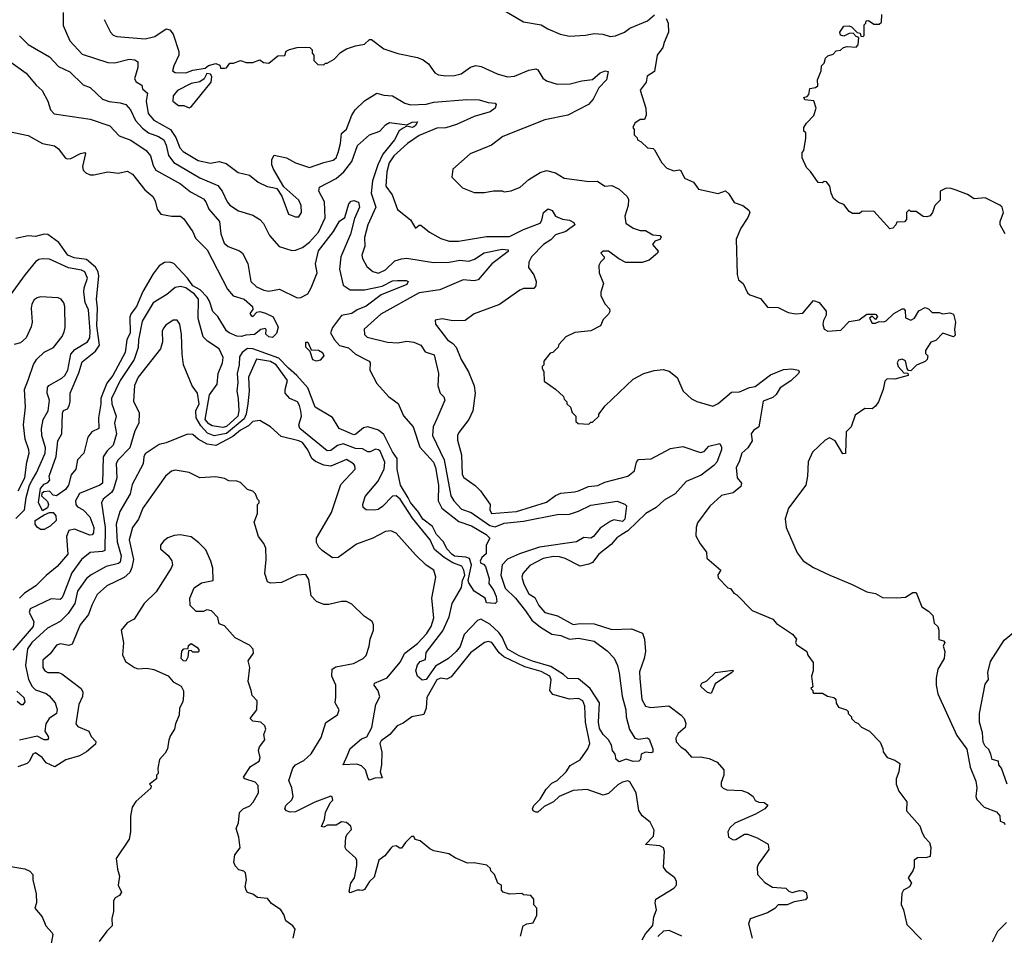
# Model space of a CAD drawing. Extents: x 2210602 to 2357277, y 510288 to 673808.
# Tile 57 of 256: x 2241166 to 2246733, y 572821 to 577995. Entities that reach past the tile are written whole.
import ezdxf

# ---------------------------------------------------------------- set-up
doc = ezdxf.new("R2010")
doc.units = 0

msp = doc.modelspace()

# ---------------------------------------------------------------- linework, layer by layer
at = {"layer": '0CON05XD'}
for points in [[(2241412, 578035), (2241412.9, 577962.9), (2241450, 577875), (2241519.3, 577799.3), (2241665, 577752.2), (2241705, 577751.9), (2241785, 577772), (2241817.5, 577767.5), (2241835, 577757.5), (2241834.4, 577725), (2241815, 577660), (2241825, 577643.3), (2241857.5, 577625), (2241861.2, 577605), (2241888.8, 577578.8), (2241880.6, 577535), (2241893.3, 577465), (2241925, 577427.5), (2242018.2, 577375), (2242048.3, 577328.3), (2242071.4, 577271.4), (2242090.2, 577250.2), (2242175, 577199.4), (2242245, 577184.3), (2242295, 577193.3), (2242332.9, 577182.9), (2242401.7, 577131.7), (2242465.6, 577115.6), (2242515, 577076.2), (2242565, 577052.5), (2242597.3, 577047.3)], [(2243845, 578082.5), (2244015, 577983.3), (2244115, 577966.2), (2244152.3, 577942.3), (2244222.3, 577912.3), (2244275, 577901.2), (2244365, 577906.7), (2244415, 577916.7), (2244463, 577913), (2244505, 577900), (2244535, 577903.3), (2244585, 577924), (2244615, 577946.2), (2244715, 577987.5), (2244755, 578022.5)], [(2241643.3, 577995), (2241680, 577925), (2241695, 577906.7), (2241715, 577900), (2241875, 577886.2), (2241930.7, 577899.3), (2241995, 577942.5), (2242015, 577937.5), (2242033.6, 577913.6), (2242066.7, 577815), (2242066.7, 577795), (2242038.8, 577735), (2242031.2, 577705), (2242045, 577696.2), (2242106.4, 577693.6), (2242145, 577709.4), (2242215, 577721.2), (2242234.1, 577735.9), (2242275, 577747.5), (2242298.3, 577738.3), (2242301.7, 577721.7), (2242325, 577720), (2242335, 577722.5), (2242355, 577750), (2242375, 577750), (2242415, 577763.3), (2242447, 577753), (2242485, 577752.5), (2242525, 577767.5), (2242545, 577753.3), (2242575, 577750), (2242625, 577790), (2242665, 577792.5), (2242673.9, 577816.1), (2242692.7, 577827.3), (2242735, 577838), (2242785, 577840), (2242807, 577837), (2242820, 577825), (2242820, 577805), (2242830, 577795), (2242830, 577765), (2242851.7, 577741.7), (2242885, 577740), (2242895, 577750), (2242905, 577750), (2242945, 577772.5), (2242980.7, 577809.3), (2243015, 577830), (2243065, 577847.5), (2243115, 577856.7), (2243145, 577882.5), (2243155, 577882.5), (2243225, 577830), (2243305, 577803.3), (2243415, 577781.2), (2243448.3, 577768.3), (2243477.5, 577745), (2243513.6, 577693.6), (2243533.6, 577683.6), (2243575, 577676.7), (2243625, 577678.8), (2243661.7, 577688.3), (2243715, 577726.7), (2243745, 577736.2), (2243775, 577731.2), (2243865, 577688.8), (2243925, 577672.5), (2243964.2, 577675.8), (2244045, 577710), (2244085, 577716.2), (2244095, 577711.2), (2244124.6, 577664.6), (2244145, 577650), (2244205, 577630), (2244278.3, 577631.7), (2244345, 577649.4), (2244404, 577656), (2244447.5, 577695), (2244476.2, 577706.2), (2244492.5, 577702.5), (2244483.8, 577655), (2244440.6, 577609.4), (2244408.6, 577545), (2244382, 577515), (2244265, 577456), (2244135, 577429.2), (2243897.5, 577335), (2243833.6, 577286.4), (2243713.6, 577236.4), (2243615, 577150), (2243610, 577105), (2243670, 577045), (2243735, 577017.5), (2243795, 577017.5), (2243845, 577027.5), (2243895, 577027.5), (2243905, 577022.5), (2243945, 577027.5), (2243995, 577047.5), (2244045, 577092.5), (2244109.3, 577130.7), (2244145, 577143.3), (2244195, 577130), (2244245, 577100), (2244345, 577086.7), (2244385, 577080), (2244433, 577083), (2244475, 577053.3), (2244515, 577057.5), (2244555, 577036.7), (2244600, 576995), (2244608.3, 576978.3), (2244606.1, 576943.9), (2244587.5, 576885), (2244592.5, 576845), (2244635, 576816), (2244675, 576804), (2244705, 576804), (2244745, 576780), (2244785, 576776.2), (2244792.5, 576765), (2244785, 576753.3), (2244757.5, 576742.5), (2244743.3, 576725), (2244776.1, 576686.1), (2244772.5, 576675), (2244725, 576636.7), (2244685, 576623.3), (2244593.6, 576623.6), (2244553.9, 576643.9), (2244495, 576687.5), (2244465, 576686.2), (2244452.5, 576675), (2244470, 576655), (2244470, 576645), (2244450, 576625), (2244440, 576605), (2244442.5, 576565), (2244467.5, 576505), (2244452.5, 576455), (2244452.5, 576435), (2244477, 576387), (2244501.7, 576361.7), (2244502.5, 576345), (2244495, 576330), (2244465, 576300), (2244450, 576265), (2244395, 576237.5), (2244305, 576227.5), (2244255, 576202.5), (2244215, 576160), (2244210, 576145), (2244180, 576115), (2244165, 576110), (2244130, 576065), (2244130, 576045), (2244120, 576035), (2244120, 576025), (2244130, 576005), (2244131.7, 575951.7), (2244196.4, 575906.4), (2244240, 575865), (2244245, 575850), (2244260, 575835), (2244260, 575825), (2244280, 575805), (2244290, 575775), (2244310, 575755), (2244310, 575725), (2244323, 575713), (2244385, 575710), (2244395, 575720), (2244405, 575720), (2244440, 575755), (2244440, 575765), (2244477, 575813), (2244635, 575963.3), (2244695, 575996.2), (2244753, 576013), (2244805, 576017.5), (2244838.3, 576008.3), (2244883, 575973), (2244917.5, 575895), (2244965, 575852.5), (2244995, 575836.7), (2245085, 575811.2), (2245115, 575826.2), (2245190.5, 575889.5), (2245235, 575891.2), (2245292.7, 575917.3), (2245325, 575921.2), (2245411.6, 575988.4), (2245485, 576017.8), (2245532.7, 576022.7), (2245568.8, 576015), (2245573.8, 576005), (2245569.2, 575995), (2245526.4, 575953.6), (2245466, 575915), (2245443, 575877), (2245425, 575860), (2245370.3, 575839.7), (2245352.3, 575737.7)], [(2244820.9, 578000.9), (2244832.9, 577975), (2244834.2, 577925), (2244810.8, 577865), (2244802.7, 577837.3), (2244771.2, 577795), (2244755, 577702.5), (2244714, 577676), (2244708.3, 577641.7), (2244673.6, 577596.4), (2244706.7, 577495), (2244707.5, 577455), (2244698.3, 577431.7), (2244675, 577430), (2244645, 577410), (2244632.5, 577385), (2244640, 577375), (2244640, 577345), (2244657, 577327), (2244660, 577315), (2244680, 577305), (2244715, 577270), (2244747, 577267), (2244755, 577260), (2244797.5, 577185), (2244825, 577156.7), (2244865, 577140), (2244895, 577146.7), (2244905, 577142.5), (2244925, 577100), (2244976.1, 577076.1), (2245005, 577037.5), (2245115, 577012.5), (2245157, 577027), (2245175, 577010), (2245205, 576962.5), (2245254.2, 576944.2), (2245288.8, 576918.8), (2245293.8, 576905), (2245283.9, 576876.1), (2245243.9, 576816.1), (2245217.5, 576755), (2245222.5, 576555), (2245230, 576525), (2245257.5, 576505), (2245280.7, 576450.7), (2245295, 576440), (2245355, 576420), (2245395, 576370), (2245455, 576367.5), (2245510.7, 576340.7), (2245555, 576333.3), (2245593.6, 576336.4), (2245655, 576407.5), (2245685.9, 576395.9), (2245725, 576347.5), (2245726.2, 576325), (2245710, 576295), (2245707.3, 576272.7), (2245715, 576246.2), (2245735, 576234.2), (2245808.9, 576241.1), (2245855, 576290), (2245911.7, 576298.3), (2245955, 576330), (2246005, 576330), (2246017, 576317), (2246005, 576300), (2245985, 576320), (2245971.7, 576308.3), (2245985, 576280), (2246005, 576280), (2246025, 576290), (2246051.7, 576288.3), (2246065, 576292.5), (2246107.5, 576335), (2246155, 576360), (2246165, 576360), (2246171.7, 576351.7), (2246175, 576310), (2246205, 576297.5), (2246225, 576307.5), (2246250.7, 576349.3), (2246285, 576367.5), (2246305, 576360), (2246325, 576340), (2246365, 576340), (2246385, 576332.5), (2246425, 576337.5), (2246445, 576330), (2246456.7, 576285), (2246451.2, 576245), (2246455, 576212.5), (2246445, 576203.3), (2246385, 576222.5), (2246345, 576182.5), (2246317, 576173), (2246287.5, 576125), (2246288.3, 576108.3), (2246300, 576095), (2246297.5, 576075), (2246285, 576062.5), (2246237, 576043), (2246205, 576010), (2246191.7, 576011.7), (2246183, 576023), (2246175, 576067.5), (2246155, 576076.7), (2246135, 576070), (2246127.5, 576055), (2246132.5, 576035), (2246165, 576000), (2246188.3, 575998.3), (2246190, 575985), (2246115, 575964), (2246070, 575965), (2246058.3, 575951.7), (2246048.8, 575905), (2246022.5, 575835), (2246005, 575810), (2245985, 575796.7), (2245945, 575797.5), (2245890, 575760), (2245866.7, 575695), (2245838.8, 575665), (2245835, 575542.5), (2245820.7, 575540.7), (2245776.2, 575615), (2245745, 575632.5), (2245720.7, 575619.3), (2245649.3, 575550.7), (2245623.6, 575496.4), (2245620, 575415), (2245610, 575365), (2245513.8, 575235), (2245493.3, 575175), (2245500, 575125), (2245561.7, 574981.7), (2245595, 574937.5), (2245655, 574900), (2245746.1, 574856.1), (2245873.6, 574803.6), (2245955, 574762.5), (2246005, 574752.5), (2246045, 574730), (2246125, 574727.5), (2246175, 574732.5), (2246215, 574757.5), (2246235, 574757.5), (2246267, 574677), (2246305, 574653.3), (2246328.3, 574628.3), (2246336.7, 574585), (2246356.7, 574565), (2246363.3, 574545), (2246363, 574493), (2246390, 574485), (2246396.7, 574475), (2246387.5, 574455), (2246396.7, 574425), (2246392.5, 574385), (2246357.5, 574325), (2246347, 574273), (2246347.5, 574235), (2246357.5, 574185), (2246465, 573950), (2246521.7, 573871.7), (2246540.7, 573770.7), (2246571.7, 573691.7), (2246577.5, 573655), (2246572.5, 573605), (2246578.3, 573588.3), (2246620, 573545), (2246689.3, 573519.3), (2246707.5, 573495), (2246710, 573465), (2246728.3, 573458.3), (2246737.5, 573447.5)], [(2246737.5, 576785), (2246710, 576835), (2246710, 576855), (2246727.5, 576905), (2246720, 576935), (2246707, 576947), (2246625, 576987.5), (2246563, 576983), (2246525, 577007.5), (2246461.7, 577031.7), (2246431.7, 577041.7), (2246405, 577042.5), (2246370, 577025), (2246370, 576975), (2246340, 576945), (2246326.7, 576905), (2246313, 576887), (2246295, 576880), (2246275, 576882.5), (2246235, 576910), (2246205, 576910), (2246195, 576920), (2246180, 576905), (2246180, 576865), (2246168.3, 576851.7), (2246125, 576850), (2246120, 576835), (2246103, 576817), (2246085, 576812.5), (2245995, 576912.5), (2245928.3, 576911.7), (2245915, 576900), (2245875, 576900), (2245855, 576910), (2245825, 576950), (2245795, 576962.5), (2245767.5, 576985), (2245753.3, 577015), (2245747.5, 577055), (2245728.3, 577078.3), (2245715, 577080), (2245705, 577072.5), (2245680, 577075), (2245636.7, 577136.7), (2245615, 577160), (2245590, 577215), (2245590, 577245), (2245600, 577255), (2245610, 577325), (2245610, 577355), (2245600, 577365), (2245600, 577385), (2245615, 577410), (2245657, 577453), (2245670, 577495), (2245656.4, 577536.4), (2245605, 577542.5), (2245600, 577555), (2245618.3, 577561.7), (2245627, 577573), (2245633.6, 577606.4), (2245665, 577612.5), (2245678.3, 577621.7), (2245677.5, 577655), (2245697.5, 577705), (2245700, 577735), (2245715, 577750), (2245723, 577777), (2245735, 577790), (2245765, 577800), (2245781.7, 577818.3), (2245807, 577823), (2245823, 577837), (2245845, 577842.5), (2245895, 577840), (2245907, 577853), (2245910, 577895), (2245895, 577900), (2245878.3, 577918.3), (2245855, 577916.7), (2245825, 577902.5), (2245807, 577907), (2245802.5, 577925), (2245825, 577957.5), (2245855, 577960), (2245870, 577955), (2245901.7, 577921.7), (2245918.3, 577918.3), (2245921.7, 577901.7), (2245935, 577900), (2245940, 577905), (2245940, 577965), (2245950, 577975), (2245951.7, 577988.3), (2245965, 577990), (2245995, 577970), (2246025, 577970), (2246038.3, 577981.7), (2246040, 578025)], [(2241165, 577903.3), (2241215, 577854), (2241335, 577784.2), (2241385, 577730.8), (2241449.8, 577699.8), (2241525, 577626.7), (2241565, 577611.2), (2241635, 577546), (2241672.4, 577532.4), (2241735, 577525.6), (2241766, 577515), (2241793.1, 577485), (2241820.5, 577425), (2241861.6, 577381.6), (2241895, 577355.4), (2241952, 577335), (2241981.4, 577315), (2241995, 577286.7), (2242006.9, 577226.9), (2242037.2, 577187.2), (2242185, 577101.2), (2242287.4, 577057.4), (2242310.5, 577025), (2242338.6, 576965), (2242355, 576947.5), (2242404.4, 576914.4), (2242485, 576890.8), (2242523.3, 576865), (2242545, 576843.3), (2242579.2, 576775), (2242633, 576713), (2242705, 576691.2), (2242725, 576692), (2242765, 576707.1), (2242805, 576737.5), (2242855.4, 576795), (2242893.6, 576875), (2242890, 576965), (2242858, 577025), (2242862.3, 577047.7), (2242955, 577097.1), (2242998.1, 577135), (2243045, 577194), (2243075.4, 577284.6), (2243145, 577344), (2243203.3, 577365), (2243235, 577400), (2243257, 577413), (2243355, 577400), (2243385, 577415.6), (2243415, 577417.5), (2243405, 577396.2), (2243395, 577389.4), (2243385, 577385.8), (2243355, 577393.3), (2243335, 577382), (2243312.6, 577367.4), (2243284.5, 577315), (2243219.4, 577235), (2243191.2, 577175), (2243161.2, 577085), (2243152.8, 577015), (2243180, 576935), (2243133.8, 576835), (2243116.3, 576763.7), (2243118.5, 576715), (2243101.1, 576665), (2243104.6, 576644.6), (2243129.7, 576599.7), (2243162.3, 576572.3), (2243195, 576562.7), (2243235, 576581.1), (2243288, 576632), (2243325, 576644.3), (2243355, 576646.9), (2243505, 576622.9), (2243595, 576624.6), (2243655, 576635.4), (2243705, 576629.5), (2243738.2, 576641.8), (2243793.3, 576676.7), (2243895, 576698.9), (2243927.5, 576695), (2243928, 576685), (2243836.2, 576615), (2243758.1, 576525), (2243735, 576519.4), (2243674.5, 576525.5), (2243541.9, 576468.1), (2243425, 576451.1), (2243208.3, 576331.7), (2243114.1, 576245.9), (2243116.2, 576215), (2243130.6, 576200.6), (2243245, 576172.2), (2243305, 576168.9), (2243355, 576177.8), (2243395, 576172.9), (2243433.8, 576155), (2243458.6, 576118.6), (2243510.3, 576100.3), (2243533.8, 575995), (2243531.2, 575925), (2243543.3, 575885), (2243563.6, 575863.6), (2243570, 575845), (2243525, 575740), (2243504, 575695), (2243500, 575645), (2243566.8, 575506.8), (2243603.6, 575305), (2243621.5, 575275), (2243665, 575229.1), (2243719.2, 575209.2), (2243825, 575135.8), (2243855, 575128.6), (2243905, 575149.3), (2244015, 575160.9), (2244205, 575199.2), (2244275, 575201.5), (2244325, 575216.7), (2244395, 575250.6), (2244544.1, 575274.1), (2244587.7, 575257.7), (2244597.7, 575247.7), (2244588.1, 575171.9), (2244575, 575159.4), (2244525, 575168.6), (2244505, 575159.2), (2244448.9, 575121.1), (2244410.6, 575075), (2244395, 575064.5), (2244355, 575068.5), (2244315, 575043.8), (2244105, 575013.6), (2243992.7, 574977.3), (2243923.6, 574946.4), (2243893.3, 574915), (2243886.2, 574855), (2243911.5, 574781.5), (2243968.9, 574725), (2244026.5, 574655), (2244061, 574601), (2244111.4, 574561.4), (2244175, 574523.4), (2244225.2, 574515.2), (2244275, 574494.6), (2244325, 574499.6), (2244415, 574483.3), (2244487.4, 574427.4), (2244526.4, 574386.4), (2244546.1, 574346.1), (2244555.7, 574304.3), (2244571.7, 574171.7), (2244593.5, 574095), (2244594.3, 574055), (2244613.2, 573983.2), (2244645, 573934), (2244665, 573929.2), (2244715, 573936.2), (2244725, 573930), (2244745.7, 573875), (2244746.2, 573855), (2244735, 573851.2), (2244703.9, 573856.1), (2244680, 573845), (2244676, 573814), (2244666, 573804), (2244635, 573802.9), (2244595, 573816.5), (2244555, 573802), (2244538.8, 573815), (2244533.3, 573845), (2244518.6, 573865), (2244511.9, 573895), (2244495.4, 573925.4), (2244464.4, 573955), (2244445, 573988.8), (2244438.8, 574025), (2244444.4, 574134.4), (2244391.5, 574215), (2244325, 574269.4), (2244265, 574272), (2244241.4, 574295), (2244170.2, 574340.2), (2244065, 574370.2), (2243989.5, 574399.5), (2243925, 574437.1), (2243893.8, 574505), (2243875, 574531.2), (2243825, 574579.2), (2243773.5, 574606.5), (2243755, 574599.2), (2243678.8, 574521.2), (2243656.9, 574453.1), (2243634.6, 574425.4), (2243591.4, 574385), (2243517.5, 574342.5), (2243465, 574265.5), (2243442.5, 574262.5), (2243415.3, 574285.3), (2243406.2, 574315), (2243415, 574350), (2243431.4, 574368.6), (2243460, 574380), (2243465, 574418.6), (2243559.4, 574540.6), (2243595, 574620), (2243611.5, 574695), (2243665, 574787.1), (2243669.2, 574825), (2243683, 574855), (2243678.1, 574885), (2243666.9, 574906.9), (2243615, 574925.6), (2243565.3, 574955), (2243510.7, 575000.7), (2243487.1, 575055), (2243387.1, 575177.1), (2243317.8, 575285), (2243295, 575304.6), (2243275, 575301.8), (2243217, 575243), (2243192.3, 575227.7), (2243172.9, 575222.9), (2243125.5, 575225.5), (2243108.1, 575238.1), (2243105.7, 575255.7), (2243119.8, 575300.2), (2243190.7, 575385), (2243226.2, 575455), (2243230.9, 575495), (2243205, 575555.7), (2243195, 575564.3), (2243177.3, 575567.3), (2243147.1, 575552.9), (2243135, 575553.5), (2243105, 575569.1), (2243065, 575571.6), (2242995, 575597.7), (2242962.3, 575587.7), (2242925, 575560.5), (2242905, 575558.9), (2242751.1, 575685), (2242744.7, 575705), (2242759.3, 575755), (2242755.3, 575785), (2242749.2, 575815), (2242736.5, 575835), (2242694.6, 575854.6), (2242667.1, 575885), (2242666.7, 575905), (2242680.8, 575955), (2242616.4, 576045), (2242585, 576062.5), (2242505, 576076.9), (2242460.8, 575975), (2242463.3, 575895), (2242456.6, 575825), (2242446.5, 575765), (2242435, 575739.1), (2242335, 575657), (2242265, 575643.2), (2242228.1, 575658.1), (2242189.6, 575699.6), (2242164.7, 575745), (2242162.3, 575785), (2242181.2, 575825), (2242172, 575885), (2242142, 575925), (2242093.3, 576045), (2242084.4, 576105), (2242081.1, 576215), (2242071.2, 576275), (2242056.1, 576296.1), (2242035, 576296.2), (2241992.1, 576267.9), (2241978.8, 576251.2), (2241972.5, 576235), (2241972.9, 576175), (2241961.9, 576135), (2241835.7, 575975), (2241815, 575927.5), (2241809.3, 575839.3), (2241842.7, 575772.7), (2241840.6, 575715), (2241818, 575672), (2241790, 575575), (2241723.1, 575506.9), (2241712.3, 575487.7), (2241715.3, 575405), (2241697.6, 575342.4), (2241685, 575322.2), (2241638.1, 575285), (2241628.2, 575265), (2241650, 575125), (2241647.1, 574995), (2241635, 574988.9), (2241565, 574983.1), (2241515, 574944.4), (2241460.8, 574869.2), (2241415, 574746), (2241405.4, 574725), (2241395, 574718.2), (2241345, 574722.9), (2241225, 574666), (2241220, 574645), (2241246.9, 574595), (2241242.9, 574565), (2241127.9, 574432.1)], [(2241095, 577769.2), (2241203.2, 577693.2), (2241258.8, 577625), (2241293.8, 577595), (2241326.2, 577535), (2241340, 577485), (2241362.3, 577462.3), (2241565, 577433.1), (2241676.2, 577395), (2241729.1, 577339.1), (2241795, 577314.2), (2241882, 577255), (2241906.9, 577225), (2241920.7, 577170.7), (2241936, 577145), (2242075, 577066.9), (2242132.1, 577022.1), (2242205, 576982.5), (2242219.4, 576965), (2242235.7, 576925), (2242295.7, 576855), (2242304.4, 576785), (2242322, 576732), (2242345, 576712.5), (2242409.1, 576689.1), (2242425.6, 576675.6), (2242456.8, 576616.8), (2242472.5, 576515), (2242504.5, 576484.5), (2242545.8, 576465.8), (2242575, 576460.8), (2242635, 576471.2), (2242735, 576424), (2242755, 576425.8), (2242795, 576445.6), (2242815, 576479.2), (2242847.5, 576565), (2242838.1, 576615), (2242855, 576688), (2242941.5, 576798.5), (2242974.6, 576855.4), (2243005, 576877.5), (2243028.1, 576955), (2243041.2, 576968.8), (2243055, 576972.5), (2243082.8, 576962.8), (2243088.2, 576935), (2243058.7, 576871.3), (2243036.9, 576783.1), (2242981.1, 576655), (2242974.6, 576584.6), (2242995.4, 576495.4), (2243035, 576468.5), (2243115, 576468.9), (2243215, 576489.1), (2243275, 576519.4), (2243301.9, 576521.9), (2243351.7, 576521.7), (2243362.5, 576515), (2243355, 576498.8), (2243209.2, 576440.8), (2243125, 576375.6), (2243075, 576354.5), (2243045, 576333.6), (2242985, 576322.5), (2242934.2, 576255), (2242924.3, 576225), (2242945.5, 576185), (2242973.6, 576153.7), (2243025, 576140.6), (2243065, 576104.2), (2243142, 576065), (2243148, 576055), (2243145.7, 576015), (2243185, 575938.8), (2243250.8, 575865), (2243306.6, 575826.6), (2243335.5, 575755.5), (2243390.9, 575695), (2243428.9, 575578.9), (2243505, 575494.3), (2243517.2, 575465), (2243534.6, 575365)], [(2242125, 577497.5), (2242135, 577502.5), (2242248.3, 577641.7), (2242253, 577673), (2242245, 577687.5), (2242225, 577690), (2242209.5, 577660.5), (2242185, 577643.3), (2242135, 577633.8), (2242058.8, 577595), (2242034, 577565), (2242032.5, 577535), (2242065, 577510), (2242095, 577510), (2242125, 577497.5)], [(2242597.3, 577047.3), (2242620, 577040), (2242648.3, 576998.3), (2242686.1, 576896.1), (2242725, 576880), (2242745, 576880), (2242760, 576905), (2242758, 576945), (2242743.8, 576975), (2242660, 577050), (2242600.7, 577150.7), (2242592.5, 577175), (2242592.5, 577205), (2242605, 577230), (2242675, 577214.3), (2242725, 577186.7), (2242805, 577159.5), (2242885, 577188.5), (2242939.2, 577200.8), (2242955.6, 577215), (2242966.7, 577245), (2242980, 577295), (2242985, 577352.5), (2243013.6, 577376.4), (2243043.3, 577455), (2243063.3, 577485), (2243115, 577536.7), (2243185, 577578.8), (2243225, 577568), (2243275, 577564.2), (2243343.2, 577523.2), (2243375, 577514.4), (2243465, 577517.7), (2243508.2, 577528.2), (2243694.4, 577544.4), (2243765, 577541.4), (2243815, 577527.1), (2243853.8, 577523.8), (2243860, 577515), (2243854, 577495), (2243826.7, 577475), (2243735, 577447.8), (2243636.7, 577403.3), (2243575, 577384.4), (2243525, 577381.1), (2243425, 577339.6), (2243359.4, 577295), (2243281.5, 577225), (2243255.4, 577185), (2243242.9, 577135), (2243235.6, 577055), (2243271.4, 577005), (2243301.7, 576921.7), (2243375, 576863.3), (2243405, 576817.5), (2243425, 576833.3), (2243435, 576833.3), (2243484.2, 576794.2), (2243548.3, 576758.3), (2243595, 576742.5), (2243647.3, 576742.7), (2243805, 576770), (2243935, 576768.9), (2244015, 576809.5), (2244109.2, 576845), (2244118.9, 576861.1), (2244128.5, 576905), (2244155, 576926.7), (2244176.2, 576916.2), (2244195, 576884.2), (2244235, 576867.5), (2244275, 576861.5), (2244298.6, 576848.6), (2244305.8, 576835), (2244255, 576798.7), (2244195, 576780), (2244168.6, 576751.4), (2244128, 576725), (2244060, 576655), (2244044, 576625), (2244043.3, 576595), (2244073.6, 576553.6), (2244086.7, 576515), (2244085, 576490), (2244073.6, 576476.4), (2244015, 576475.8), (2243993.2, 576466.8), (2243880, 576385), (2243735, 576332), (2243684.4, 576295.6), (2243615, 576292.9), (2243555, 576303.8), (2243515, 576297.5), (2243516.7, 576275), (2243584.3, 576185), (2243615, 576165.7), (2243635, 576144.2), (2243662.2, 576075), (2243704.5, 576004.5), (2243735.8, 575925), (2243741.4, 575885), (2243729.2, 575785), (2243706, 575735), (2243648.7, 575661.3), (2243641.9, 575645), (2243642.1, 575617.9), (2243663.5, 575535), (2243668.8, 575425), (2243678.3, 575408.3), (2243742.3, 575362.3), (2243772.3, 575332.3), (2243826.7, 575255), (2243823.8, 575225), (2243833.8, 575205), (2243975, 575215.3), (2244145, 575268.2), (2244195, 575306), (2244225, 575319.6), (2244303.7, 575326.3), (2244325, 575333.3), (2244382.2, 575357.8), (2244435, 575363.3), (2244475, 575380.5), (2244605, 575415.5), (2244641.9, 575445), (2244653.1, 575495), (2244665, 575509.2), (2244736.4, 575513.6), (2244845, 575572.1), (2244915, 575582.2), (2245015, 575550), (2245036.1, 575553.9), (2245062.5, 575585), (2245125, 575600), (2245135, 575580), (2245133.8, 575565), (2245108, 575495), (2245091.2, 575475), (2245018.5, 575421.5), (2244933.9, 575386.1), (2244872.5, 575315), (2244809.9, 575280.1), (2244765, 575239.2), (2244705.7, 575205), (2244604.1, 575105.9), (2244570, 575085), (2244543, 575067), (2244511.1, 575028.9), (2244440, 574975), (2244405, 574927.5), (2244385, 574917.5), (2244335, 574906.7), (2244250.3, 574950.3), (2244219.1, 574959.1), (2244185, 574960.9), (2244125, 574950.9), (2244049.7, 574910.3), (2244011.2, 574865), (2244006, 574845), (2244015.7, 574805), (2244045, 574751.2), (2244079.1, 574729.1), (2244100.8, 574685), (2244135, 574644.2), (2244207, 574627), (2244295, 574577.8), (2244335, 574583.3), (2244415, 574580.5), (2244515, 574548.9), (2244625, 574552), (2244687.7, 574527.7), (2244698.8, 574495), (2244704.2, 574425), (2244697.5, 574385), (2244670.3, 574309.7), (2244671.5, 574271.5), (2244683.4, 574153.4), (2244705, 574116), (2244735, 574107.8), (2244837.3, 574117.3), (2244905.4, 574065.4), (2244923.1, 574045), (2244932.3, 574017.7), (2244928, 573995), (2244888.7, 573961.3), (2244875.8, 573935), (2244878, 573915), (2244903.8, 573885), (2244928.1, 573868.1), (2244965, 573827.5), (2245015, 573830), (2245065, 573820), (2245109.3, 573799.3), (2245146.7, 573755), (2245147.5, 573725), (2245132.5, 573685), (2245133, 573663), (2245143, 573653), (2245163.6, 573643.6), (2245248.3, 573638.3), (2245285, 573626.7), (2245312.5, 573605), (2245325, 573582.5), (2245345, 573573.8), (2245375, 573571.2), (2245397, 573557), (2245380, 573535), (2245325.5, 573504.5), (2245210, 573455), (2245181.2, 573428.8), (2245170, 573405), (2245173.3, 573375), (2245200.7, 573360.7), (2245215, 573362.5), (2245265, 573392.5), (2245281.7, 573391.7), (2245335, 573372.5), (2245397.5, 573335), (2245402.5, 573305), (2245343.3, 573225), (2245336.7, 573205), (2245337.5, 573165), (2245379.3, 573119.3), (2245423, 573093), (2245497, 573087), (2245515, 573070), (2245533.6, 573063.6), (2245575, 573074), (2245595, 573072.5), (2245612.5, 573062.5), (2245618, 573035), (2245608.1, 573021.9), (2245545, 573009.2), (2245505, 572993.8), (2245455, 572992.5), (2245435, 572972.5), (2245395, 572947.5), (2245297, 572913), (2245287.5, 572885), (2245306.7, 572805)], [(2241097.5, 577365), (2241215, 577340.7), (2241295, 577294.4), (2241362.7, 577282.7), (2241386.7, 577265), (2241423.3, 577215), (2241435, 577208), (2241455, 577210.8), (2241509.3, 577239.3), (2241533.8, 577243.8), (2241538.3, 577238.3), (2241521.4, 577165), (2241526, 577145), (2241540.3, 577130.3), (2241565, 577118.6), (2241585, 577118.1), (2241665, 577135.8), (2241725, 577128), (2241775, 577138.8), (2241805, 577121.2), (2241873.8, 577033.8), (2241918.8, 576995), (2241931.7, 576971.7), (2241943.8, 576925), (2241965, 576896.2), (2242024.3, 576884.3), (2242075, 576884), (2242095, 576870), (2242145, 576796), (2242161.1, 576761.1), (2242227.1, 576695), (2242341.4, 576471.4), (2242374.2, 576434.2), (2242435, 576415.3), (2242483.1, 576375), (2242485, 576357.5), (2242467.5, 576335), (2242475, 576322.5), (2242485, 576317.5), (2242507.3, 576342.7), (2242524.4, 576345.6), (2242556.8, 576336.8), (2242599.1, 576315), (2242626.9, 576256.9), (2242619.1, 576220.9), (2242595, 576198.8), (2242575, 576203.3), (2242558.3, 576218.3), (2242560, 576245), (2242555, 576250), (2242530, 576245), (2242494.1, 576215.9), (2242445, 576212.9), (2242420, 576205), (2242394, 576206), (2242350, 576225), (2242335.9, 576235.9), (2242286.8, 576316.8), (2242258.5, 576345), (2242239.6, 576405), (2242226.8, 576426.8), (2242187.6, 576467.6), (2242145, 576490.2), (2242115.1, 576535.1), (2242037.6, 576617.6), (2242015, 576625.5), (2241985, 576621.9), (2241955, 576604.2), (2241920.5, 576559.5), (2241861.8, 576458.2), (2241826.6, 576375), (2241795.8, 576334.2), (2241790, 576315), (2241791.2, 576225), (2241773.1, 576185), (2241763.6, 576115), (2241692.7, 575985), (2241659.3, 575940.7), (2241636.4, 575883.6), (2241624.5, 575855), (2241625.3, 575824.7), (2241611.9, 575745), (2241613.3, 575685), (2241575, 575666), (2241552.5, 575635), (2241528.6, 575545), (2241493.3, 575506.7), (2241483.8, 575455), (2241457.3, 575422.7), (2241442.5, 575365), (2241425, 575340.8), (2241375, 575303.8), (2241355, 575307.5), (2241335, 575330), (2241303, 575327), (2241291.7, 575318.3), (2241290, 575305), (2241323, 575273), (2241330, 575255), (2241323, 575237), (2241295, 575220), (2241273, 575267), (2241284, 575345), (2241305, 575370), (2241325, 575380), (2241336.4, 575393.6), (2241333.3, 575415), (2241373, 575527), (2241381.9, 575615), (2241405.5, 575655), (2241408, 575772), (2241415, 575785.7), (2241436, 575795), (2241446.6, 575813.4), (2241452.7, 575837.3), (2241451.5, 575885), (2241500.5, 575999.5), (2241518.8, 576061.2), (2241595, 576120.8), (2241617.9, 576155), (2241602.7, 576265), (2241607, 576365), (2241600.4, 576415), (2241613.1, 576545), (2241609.3, 576569.3), (2241595.6, 576595.6), (2241545, 576639.4), (2241475, 576649.3), (2241438.1, 576665), (2241387.8, 576735), (2241325, 576781.4), (2241305, 576782.5), (2241255, 576768.8), (2241213.6, 576773.6), (2241145, 576759.2)], [(2241143.7, 575176.3), (2241193.1, 575225), (2241202.5, 575295), (2241222.3, 575365), (2241237, 575393), (2241262.2, 575435), (2241310.9, 575545), (2241313.1, 575575), (2241292.5, 575645), (2241290.6, 575685), (2241300, 575735), (2241327.5, 575785), (2241335.5, 575845), (2241322.1, 575885), (2241323.4, 575916.6), (2241331.8, 575928.2), (2241405, 575969.4), (2241422.2, 575985), (2241437.7, 576015), (2241454.7, 576105.3), (2241478.1, 576131.9), (2241550.6, 576175), (2241562.1, 576197.9), (2241565.8, 576235), (2241555.4, 576355), (2241537.2, 576397.2), (2241529.6, 576455), (2241530.9, 576479.1), (2241548.9, 576535), (2241535, 576569.2), (2241515, 576579.4), (2241441.7, 576591.7), (2241335, 576642), (2241295.9, 576644.1), (2241275, 576639.2), (2241255, 576625.8), (2241198.1, 576555), (2241112.4, 576437.6)], [(2243534.6, 575365), (2243532.5, 575275), (2243553.6, 575233.6), (2243649.6, 575159.6), (2243721.4, 575135), (2243804.2, 575085), (2243823.8, 575065), (2243804.2, 575025), (2243803.1, 574976.9), (2243780, 574955), (2243770, 574935), (2243773.6, 574923.6), (2243788.3, 574918.3), (2243800, 574905), (2243820, 574835), (2243818.3, 574808.3), (2243845, 574771.2), (2243860.4, 574735), (2243864, 574706), (2243855, 574696.7), (2243805, 574700), (2243797.5, 574725), (2243736.4, 574766.4), (2243705, 574812.7), (2243701.7, 574825), (2243720, 574915), (2243709.3, 574949.3), (2243688, 574958), (2243625, 574963.4), (2243608.9, 574975), (2243580.6, 575005), (2243562, 575045), (2243522.2, 575085), (2243500.5, 575130.5), (2243445, 575172.5), (2243421.3, 575211.3), (2243375, 575266.7), (2243362.2, 575292.2), (2243319.5, 575365), (2243300.5, 575455), (2243301.1, 575515), (2243273.7, 575553.7), (2243225, 575650.9), (2243195.7, 575675.7), (2243135, 575693.5), (2243110.7, 575689.3), (2243067.5, 575652.5), (2243055, 575649.5), (2242972, 575685), (2242935, 575746.7), (2242836.7, 575805), (2242795.8, 575915), (2242733.1, 575985), (2242685.3, 576025), (2242632, 576082), (2242485, 576135.8), (2242455, 576136), (2242424.4, 576115), (2242409.4, 576090.6), (2242407.9, 576045), (2242396.1, 575995), (2242400, 575945), (2242394.6, 575895), (2242401.3, 575855), (2242405.7, 575785), (2242399.4, 575755), (2242335, 575696), (2242315, 575690), (2242255, 575699.5), (2242235, 575711.5), (2242215.5, 575735), (2242240, 575875), (2242282.2, 575935), (2242289.4, 575995), (2242313.4, 576055), (2242316, 576085), (2242295, 576135.6), (2242228.3, 576178.3), (2242203, 576203), (2242175.4, 576305.4), (2242177.5, 576415), (2242155, 576443.6), (2242105, 576479.5), (2242075, 576487.1), (2242045, 576481.4), (2241998.3, 576441.7), (2241920.8, 576395), (2241858.7, 576291.3), (2241837.8, 576185), (2241836.7, 576143.3), (2241814, 576075), (2241735.3, 575955), (2241685.3, 575855), (2241686.5, 575825), (2241711.9, 575755), (2241702.7, 575715), (2241714.3, 575655), (2241695, 575590.6), (2241661.9, 575558.1), (2241639.2, 575525), (2241635, 575376.7), (2241620, 575365), (2241505, 575316.5), (2241482.9, 575275), (2241484.6, 575255), (2241492.9, 575242.9), (2241525.9, 575225.9), (2241563.9, 575185), (2241585.4, 575125), (2241584.3, 575095), (2241575.4, 575084.6), (2241562.4, 575082.4), (2241475.6, 575115.6), (2241445, 575108.1), (2241430.9, 575075), (2241439.5, 574975), (2241378.6, 574905), (2241315.5, 574854.5), (2241258, 574795), (2241193.1, 574755), (2241164.5, 574725)], [(2241157.9, 575332.1), (2241195.2, 575405), (2241206.5, 575495), (2241219.1, 575545), (2241218.5, 575565), (2241197.3, 575625), (2241188.9, 575705), (2241199.2, 575805), (2241193.1, 575905), (2241216.8, 575963.2), (2241244.5, 576045.5), (2241263.2, 576076.8), (2241304.2, 576115.8), (2241357.7, 576142.3), (2241406, 576205), (2241418.8, 576231.2), (2241424, 576255), (2241422, 576375), (2241415.7, 576395.7), (2241400, 576415), (2241383.9, 576423.9), (2241285, 576428), (2241265, 576423.8), (2241248.8, 576411.2), (2241235, 576387.5), (2241230.8, 576365), (2241236.2, 576285), (2241231.7, 576258.3), (2241203.6, 576196.4), (2241170.7, 576169.3), (2241135, 576160)], [(2242845, 576065.6), (2242823.5, 576073.5), (2242809.3, 576119.3), (2242783.8, 576145), (2242785, 576172.5), (2242795, 576172.5), (2242815, 576130), (2242855, 576126.7), (2242879.2, 576115), (2242885.8, 576095), (2242865, 576070), (2242845, 576065.6)], [(2244685, 572796), (2244705, 572830), (2244745, 572876.7), (2244752.5, 572925), (2244766.9, 572965), (2244760, 573005), (2244763.3, 573025), (2244865, 573086.7), (2244878.8, 573105), (2244878.8, 573125), (2244870, 573145), (2244825, 573180), (2244806.2, 573205), (2244812, 573295), (2244805.6, 573315.6), (2244785, 573327.1), (2244703.8, 573333.8), (2244749.1, 573380.9), (2244754.2, 573415), (2244730.3, 573460.3), (2244685.8, 573495.8), (2244666.4, 573526.4), (2244651.4, 573625), (2244615, 573688), (2244604, 573694), (2244575, 573687.1), (2244548.9, 573671.1), (2244495, 573621.4), (2244465, 573613.3), (2244375, 573645.5), (2244295, 573639.6), (2244217.1, 573605), (2244184.3, 573575), (2244131.3, 573548.7), (2244095, 573517.5), (2244085, 573515.8), (2244070, 573525), (2244065.7, 573535), (2244073.3, 573555), (2244109.8, 573590.2), (2244142.9, 573647.1), (2244175, 573680), (2244205.8, 573695), (2244255.7, 573745), (2244278.8, 573781.2), (2244335, 573813.3), (2244378, 573875), (2244390, 573905), (2244366.1, 574025), (2244361.5, 574115), (2244350, 574145), (2244325, 574159.4), (2244275, 574154.5), (2244181.4, 574181.4), (2244164.5, 574205), (2244171.5, 574265), (2244164.4, 574285), (2244115, 574312.2), (2244022.7, 574337.3), (2243904, 574394), (2243877.6, 574417.6), (2243835, 574475.8), (2243815, 574481.4), (2243794.5, 574475.5), (2243715, 574417.5), (2243605, 574280.6), (2243582.1, 574267.9), (2243545, 574274.3), (2243525, 574264), (2243469.1, 574165), (2243464.6, 574105), (2243451.5, 574068.5), (2243382.5, 574055), (2243335, 574020.5), (2243301.2, 574005), (2243259.4, 573955), (2243209.5, 573920.5), (2243203.3, 573905), (2243213.3, 573855), (2243212, 573785), (2243203.8, 573745), (2243215, 573710), (2243175, 573708), (2243145, 573697.5), (2243136.2, 573706.2), (2243120.8, 573755), (2243099.3, 573779.3), (2243072.4, 573787.6), (2242995, 573783.3), (2243020.6, 573839.4), (2243035, 573876.2), (2243099.3, 573930.7), (2243128.3, 573941.7), (2243158.1, 573995), (2243179.2, 574125), (2243201.7, 574168.3), (2243193, 574203), (2243170, 574235), (2243173.3, 574245), (2243244, 574276), (2243317.5, 574365), (2243344.2, 574415), (2243415, 574470), (2243465.7, 574524.3), (2243492.3, 574565), (2243508.2, 574615), (2243496.2, 574725), (2243520, 574845), (2243507.5, 574885), (2243465, 574913.3), (2243405, 574970), (2243295, 575093.8), (2243265, 575106.2), (2243235, 575102), (2243163.3, 575065), (2243069.7, 575030.3), (2242966.7, 574955), (2242935, 574954), (2242876.7, 574995), (2242857.5, 575015), (2242845, 575040), (2242843.8, 575065), (2242930.2, 575209.8), (2242981.4, 575368.6), (2243063.8, 575455), (2243061.2, 575475), (2243053.3, 575485), (2243015, 575509.4), (2242925, 575472.3), (2242885, 575478.2), (2242838.7, 575498.7), (2242818.8, 575515), (2242796.2, 575565), (2242765, 575605.5), (2242745, 575615.5), (2242645, 575638.8), (2242585, 575693.8), (2242525, 575730), (2242485, 575723.8), (2242460.2, 575699.8), (2242414.5, 575675), (2242371, 575639), (2242275, 575588), (2242226.4, 575596.3), (2242175.6, 575625), (2242145, 575650), (2242115, 575653.3), (2241995, 575604.2), (2241955, 575594.3), (2241875, 575541.2), (2241867.5, 575525), (2241864, 575485), (2241801.5, 575368.5), (2241791.8, 575315), (2241732.2, 575215), (2241712.3, 575145), (2241716.7, 575045), (2241739.5, 574965), (2241735, 574929.4), (2241725, 574921.1), (2241654.5, 574905.5), (2241571.4, 574858.6), (2241545, 574837.1), (2241493.2, 574765), (2241478.2, 574695), (2241441.1, 574638.9), (2241395, 574594), (2241323.8, 574556.2), (2241235, 574476.2), (2241210.5, 574439.5)], [(2245352.3, 575737.7), (2245345.6, 575694.4), (2245315, 575672.5), (2245302.5, 575655), (2245307.5, 575615), (2245282.5, 575575), (2245250, 575545), (2245234.3, 575495.7), (2245217.5, 575465), (2245222.5, 575405), (2245247.5, 575375), (2245243.6, 575356.4), (2245199.5, 575320.5), (2245135, 575306.7), (2245067.5, 575245), (2244998.3, 575151.7), (2244990, 575125), (2244988.3, 575078.3), (2245013, 575033), (2245050, 574985), (2245051.7, 574951.7), (2245130, 574885), (2245113, 574857), (2245115, 574840), (2245170, 574785), (2245185, 574780), (2245203.6, 574753.6), (2245220, 574745), (2245307, 574657), (2245425, 574607.5), (2245445, 574583.3), (2245535, 574522.5), (2245557.5, 574495), (2245552.5, 574475), (2245557.5, 574465), (2245617.5, 574425), (2245623, 574403), (2245651.7, 574361.7), (2245652.5, 574315), (2245642.5, 574285), (2245650, 574225), (2245640, 574215), (2245650, 574205), (2245650, 574195), (2245655, 574190), (2245705, 574190), (2245733, 574173), (2245770, 574165), (2245780, 574155), (2245783, 574133), (2245795, 574110), (2245840, 574095), (2245850, 574085), (2245850, 574075), (2245870, 574055), (2245870, 574045), (2245890, 574025), (2245905, 574020), (2245925, 573997.5), (2245970, 573975), (2246031.7, 573911.7), (2246047, 573877), (2246048.3, 573858.3), (2246070, 573825), (2246115, 573810), (2246141.7, 573791.7), (2246137.5, 573745), (2246122.5, 573705), (2246122.5, 573675), (2246136.1, 573636.1), (2246182.5, 573575), (2246180, 573525), (2246255, 573440), (2246269.3, 573399.3), (2246282.5, 573375), (2246310, 573345), (2246317.7, 573317.7), (2246313, 573267), (2246295, 573260), (2246241.7, 573258.3), (2246223.9, 573246.1), (2246223.3, 573205), (2246216.7, 573185), (2246190, 573145), (2246207.5, 573115), (2246196.7, 573095), (2246162.5, 573075), (2246153, 573057), (2246150, 572995), (2246163.3, 572965), (2246181.7, 572881.7), (2246265, 572797.5)], [(2242953.6, 574166.4), (2242953.8, 574235), (2242931.2, 574285), (2242932.5, 574325), (2242952.9, 574337.1), (2243053, 574357), (2243107.5, 574385), (2243125, 574402.5), (2243142.5, 574455), (2243147.5, 574495), (2243167.5, 574545), (2243167.5, 574575), (2243160, 574595), (2243113.6, 574623.6), (2243045, 574692.5), (2243015, 574707.5), (2242985, 574707.5), (2242915, 574690), (2242885, 574690), (2242845, 574707.5), (2242815, 574740), (2242801.7, 574831.7), (2242785, 574860), (2242735, 574856.2), (2242645.9, 574814.1), (2242585, 574811.2), (2242568.3, 574818.3), (2242552.5, 574865), (2242560.6, 574945), (2242557.9, 575007.9), (2242546, 575035), (2242516.2, 575075), (2242492.5, 575155), (2242510, 575205), (2242510, 575255), (2242520, 575265), (2242520, 575275), (2242510, 575285), (2242500, 575315), (2242485, 575330), (2242455, 575340), (2242415, 575380), (2242395, 575387.5), (2242348.3, 575388.3), (2242325, 575402.5), (2242275, 575412.5), (2242185, 575406.7), (2242125, 575436.2), (2242045, 575450), (2242025, 575443.3), (2241990, 575415), (2241862, 575235), (2241837.4, 575172.6), (2241803.5, 575125), (2241785.6, 575055), (2241809.6, 574945), (2241801.1, 574898.9), (2241789.1, 574870.9), (2241757.4, 574842.6), (2241659.2, 574795), (2241605, 574746), (2241573.7, 574686.3), (2241555.5, 574634.5), (2241508.6, 574575), (2241463.9, 574466.1), (2241445, 574458.8), (2241398.1, 574468.1), (2241375, 574460.8), (2241338.3, 574411.7), (2241296.7, 574375), (2241298, 574335), (2241308.8, 574315), (2241325, 574305.8), (2241385, 574305.8), (2241405, 574298), (2241514.2, 574215), (2241524.3, 574195), (2241520.7, 574170.7), (2241501.4, 574125), (2241483.8, 574015), (2241495, 574001.2), (2241557.5, 573975), (2241570, 573945), (2241596.7, 573916.7), (2241595, 573900), (2241545, 573856.7), (2241504.4, 573835.6), (2241426.7, 573813.3), (2241365, 573773.3), (2241316.2, 573796.2), (2241293.3, 573825), (2241255, 573851.2), (2241240, 573845), (2241222.5, 573805), (2241208.3, 573791.7), (2241156.4, 573773.6)], [(2241305, 575114), (2241285, 575114), (2241265, 575128), (2241254.3, 575145), (2241254.3, 575165.7), (2241305, 575197.5), (2241335, 575210), (2241355, 575210), (2241370.9, 575190.9), (2241372, 575165), (2241338, 575132), (2241305, 575114)], [(2242713.3, 572805), (2242723.8, 572855), (2242711.2, 572875), (2242671.7, 572901.7), (2242659.1, 572939.1), (2242642, 572965), (2242590.7, 573000.7), (2242568.3, 573028.3), (2242510, 573035), (2242483.6, 573053.6), (2242455, 573062.5), (2242446.7, 573075), (2242442, 573095), (2242448, 573135), (2242443.9, 573173.9), (2242433.9, 573183.9), (2242405, 573191.2), (2242385, 573213.3), (2242376.2, 573235), (2242383.3, 573275), (2242413.3, 573315), (2242406.2, 573375), (2242390, 573425), (2242403, 573457), (2242410, 573515), (2242430, 573535), (2242468.3, 573551.7), (2242486.2, 573573.8), (2242516, 573625), (2242515, 573667.5), (2242497, 573687), (2242440, 573705), (2242432.5, 573715), (2242471.2, 573775), (2242521.2, 573805), (2242526.7, 573825), (2242516.7, 573865), (2242522.5, 573885), (2242552.5, 573925), (2242547.5, 573955), (2242557.5, 573985), (2242552.5, 574005), (2242530, 574025), (2242485, 574030), (2242470, 574045), (2242507.5, 574095), (2242508.8, 574145), (2242480, 574175), (2242476, 574205), (2242457.5, 574255), (2242466.7, 574335), (2242458.3, 574371.7), (2242487.5, 574415), (2242487, 574437), (2242465, 574460), (2242385, 574502.5), (2242325, 574570), (2242295, 574580), (2242287, 574617), (2242250, 574655), (2242225, 574660), (2242205, 574650), (2242165, 574650), (2242130, 574685), (2242127.5, 574725), (2242152.5, 574785), (2242195, 574812.5), (2242260, 574825), (2242257.5, 574895), (2242247.5, 574935), (2242218.3, 574998.3), (2242179.3, 575039.3), (2242135, 575073.3), (2242073.6, 575083.6), (2242040, 575080), (2242003.9, 575066.1), (2241980.7, 575049.3), (2241962.5, 575025), (2241962.5, 575005), (2242005, 574967.5), (2242026.1, 574936.1), (2242030, 574915), (2242023.3, 574895), (2241938.8, 574761.2), (2241870, 574695), (2241813, 574607), (2241773.6, 574586.4), (2241740, 574545), (2241753.6, 574473.6), (2241747.5, 574405), (2241765, 574367.5), (2241815, 574333.3), (2241835, 574326.7), (2241885, 574330), (2241925, 574323.3), (2242005, 574287.5), (2242033.6, 574253.6), (2242079.3, 574229.3), (2242091.7, 574201.7), (2242093.3, 574175), (2242089.3, 574140.7), (2242070, 574105), (2242067.5, 574065), (2242047.5, 574015), (2242042.5, 573985), (2242019.3, 573950.7), (2242010, 573925), (2242002.5, 573875), (2241989.3, 573850.7), (2241956.2, 573815), (2241946.7, 573765), (2241950, 573735), (2241940, 573725), (2241940, 573705), (2241900, 573675), (2241910, 573665), (2241908.3, 573651.7), (2241823.6, 573576.4), (2241802.5, 573545), (2241793.6, 573493.6), (2241793.6, 573406.4), (2241786.2, 573365), (2241712.5, 573255), (2241720, 573195), (2241730, 573155), (2241722.5, 573105), (2241742.5, 573065), (2241730, 573045), (2241707, 573033), (2241697.5, 573015), (2241696.7, 572955), (2241687.5, 572915), (2241690, 572875), (2241660, 572845), (2241616.7, 572785)], [(2246750, 573675), (2246717.5, 573765), (2246702.5, 573785), (2246700, 573805), (2246663.6, 573813.6), (2246657.5, 573845), (2246645, 573870), (2246625, 573890), (2246613, 573913), (2246610, 573965), (2246592.5, 574025), (2246592.5, 574075), (2246625, 574240), (2246643, 574267), (2246640, 574305), (2246655, 574367.5), (2246731.7, 574488.3), (2246785, 574532.5)], [(2242105, 574370), (2242091.7, 574371.7), (2242080, 574385), (2242083, 574427), (2242095, 574440), (2242118.3, 574441.7), (2242121.7, 574458.3), (2242135, 574470), (2242168.3, 574448.3), (2242180, 574435), (2242180, 574425), (2242175, 574420), (2242145, 574420), (2242135, 574430), (2242121.7, 574428.3), (2242117, 574393), (2242105, 574370)], [(2241210.5, 574439.5), (2241200, 574345), (2241216.5, 574266.5), (2241236.4, 574226.4), (2241255, 574208), (2241316.8, 574186.8), (2241333.6, 574173.6), (2241367.5, 574135), (2241377.6, 574097.6), (2241375, 574074.2), (2241333.5, 574046.5), (2241314.3, 574015), (2241308, 573975), (2241327.5, 573945), (2241330, 573935), (2241324, 573926), (2241305, 573925.7), (2241265, 573945.7), (2241165, 573922.9)], [(2245075, 574187.5), (2245055, 574192.5), (2245020, 574225), (2245017.5, 574235), (2245023.3, 574245), (2245050.5, 574259.5), (2245100, 574305), (2245198.8, 574318.8), (2245202.5, 574315), (2245193.3, 574305), (2245098, 574242), (2245075, 574187.5)], [(2241150.1, 574200.1), (2241190.3, 574165), (2241195, 574140), (2241185, 574122.5), (2241175, 574123.3), (2241152.6, 574142.6)], [(2243997.5, 572815), (2244012.5, 572875), (2244033.6, 572886.4), (2244069.3, 572890.7), (2244090, 572935), (2244090, 572975), (2244073, 572993), (2244072.5, 573025), (2244056.2, 573046.2), (2244015, 573050), (2244005, 573057.5), (2243935, 573053.8), (2243900, 573065), (2243890, 573075), (2243890, 573105), (2243870, 573115), (2243850, 573165), (2243830, 573185), (2243828.3, 573198.3), (2243807, 573217), (2243735, 573230), (2243698.3, 573228.3), (2243628.3, 573258.3), (2243591.7, 573281.7), (2243508.3, 573298.3), (2243485, 573310), (2243430, 573355), (2243401.7, 573361.7), (2243395, 573380), (2243381.7, 573378.3), (2243347.5, 573345), (2243325, 573312.5), (2243315, 573312.5), (2243295, 573326.7), (2243275, 573323.3), (2243265, 573313.8), (2243230, 573270), (2243196.2, 573245), (2243170.5, 573149.5), (2243143.3, 573125), (2243115, 573080), (2243105, 573073.8), (2243090, 573075), (2243075, 573076.7), (2243035, 573060), (2243028.8, 573068.8), (2243038.6, 573115), (2243058.8, 573145), (2243073.3, 573215), (2243073, 573243), (2243066.1, 573256.1), (2243012.5, 573305), (2243007, 573317), (2243010, 573375), (2243017, 573393), (2243041.7, 573418.3), (2243038.3, 573438.3), (2243015, 573457.5), (2242985, 573462.5), (2242955, 573442.5), (2242907, 573443), (2242885, 573432.5), (2242872.5, 573435), (2242890, 573475), (2242896, 573515), (2242921.2, 573568.8), (2242936.7, 573585), (2242933, 573603), (2242925, 573606.7), (2242835, 573574), (2242725, 573519.2), (2242695, 573516), (2242674.5, 573524.5), (2242666.2, 573535), (2242672, 573555), (2242704.2, 573585.8), (2242712, 573605), (2242704.2, 573654.2), (2242688.8, 573695), (2242710, 573765), (2242725.5, 573784.5), (2242772.1, 573807.9), (2242814.6, 573845.4), (2242870.7, 573939.3), (2242896.9, 574023.1), (2242963.6, 574066.4), (2242972.5, 574095), (2242950, 574135), (2242953.6, 574166.4)], [(2241035, 573222.5), (2241195, 573196.7), (2241223.6, 573183.6), (2241240, 573165), (2241240.6, 573135), (2241259.5, 573055), (2241261.1, 573005), (2241251.5, 572975), (2241294.4, 572925), (2241315, 572874), (2241350.8, 572835), (2241353.1, 572825), (2241344.4, 572775)], [(2246666.4, 572783.6), (2246696.2, 572845), (2246745, 572893.3)], [(2244910, 572815), (2244838.3, 572848.3), (2244806.4, 572843.6), (2244775, 572813.8)]]:
    msp.add_lwpolyline(points, dxfattribs=at)

doc.saveas('drawing.dxf')
